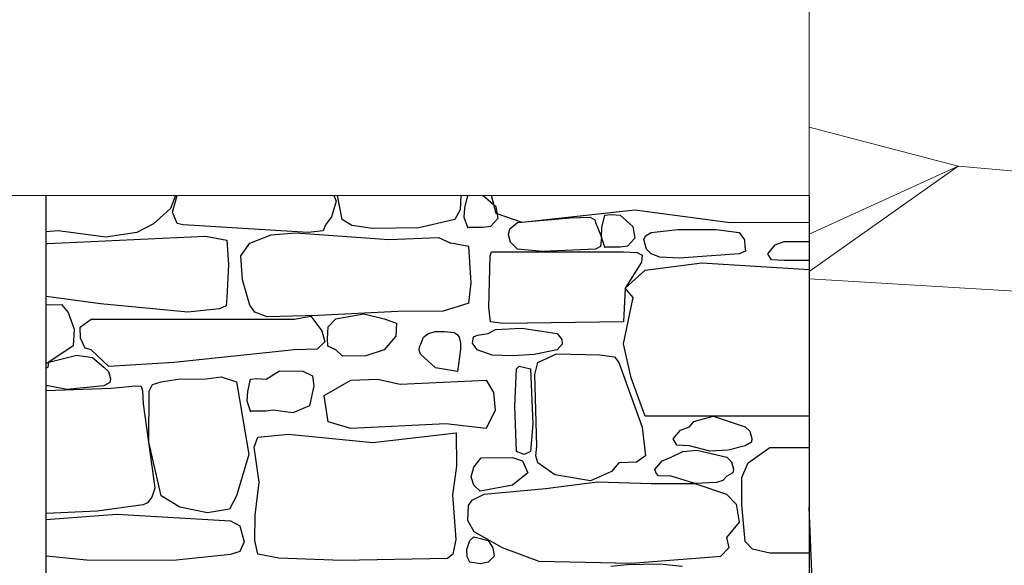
# Model space of a CAD drawing. Extents: x 169645 to 508157, y -5167 to 165945.
# Tile 121 of 130: x 206491 to 208509, y 147364 to 148483. Entities that reach past the tile are written whole.
import ezdxf

# ---------------------------------------------------------------- set-up
doc = ezdxf.new("R2010")
doc.units = 0
doc.header["$MEASUREMENT"] = 0
for name, color, linetype in [('Maillage', 7, 'Continuous'), ('Murs  Pierre', 7, 'Continuous'), ('Murs Périphériques', 7, 'Continuous')]:
    doc.layers.add(name, color=color, linetype=linetype)

msp = doc.modelspace()

# ---------------------------------------------------------------- linework, layer by layer
at = {"layer": 'Maillage', "linetype": 'Continuous', "lineweight": 20}
for p, q in [((208413.7, 148182.4), (208108.3, 148262.5)), ((208108.3, 148042.9), (208413.7, 148182.4)), ((208413.7, 148182.4), (208108.3, 147966.5)), ((208865.9, 148143.6), (208413.7, 148182.4)), ((209109.4, 147892.5), (208108.3, 147951.2))]:
    msp.add_line(p, q, dxfattribs=at)
at = {"layer": 'Maillage', "linetype": 'Continuous'}
msp.add_line((208131.6, 146936.6), (208108.3, 147483.3), dxfattribs=at)
at = {"layer": 'Murs  Pierre', "linetype": 'Continuous'}
for p, q in [((206544.7, 145297.9), (206544.7, 148122.4)), ((206809.8, 148122.4), (206799.4, 148095.4)), ((206809.8, 148122.4), (206799.4, 148095.4)), ((206803.5, 148088.5), (206813.5, 148122.4)), ((206803.5, 148088.5), (206813.5, 148122.4)), ((207134.5, 148122.4), (207139.5, 148110.6)), ((207134.5, 148122.4), (207139.5, 148110.6)), ((207151.8, 148073.1), (207142, 148122.4)), ((207151.8, 148073.1), (207142, 148122.4)), ((207394.4, 148122.4), (207393.1, 148093.1)), ((207394.4, 148122.4), (207393.1, 148093.1)), ((207403.1, 148097.2), (207408.8, 148122.2)), ((207408.8, 148122.2), (207410.1, 148122.4)), ((207408.8, 148122.2), (207410.1, 148122.4)), ((207438.8, 148122.4), (207440.5, 148122.2)), ((207438.8, 148122.4), (207440.5, 148122.2)), ((207440.5, 148122.2), (207466.6, 148099.6)), ((207440.5, 148122.2), (207466.6, 148099.6)), ((207467.3, 148085.6), (207457.5, 148122.4)), ((207467.3, 148085.6), (207457.5, 148122.4)), ((208108.3, 148122.4), (208108.3, 144966.7)), ((207139.5, 148110.6), (207129.7, 148078.4)), ((206799.4, 148095.4), (206765, 148064.5)), ((206813.1, 148064.8), (206803.5, 148088.5)), ((206813.1, 148064.8), (206803.5, 148088.5)), ((207393.1, 148093.1), (207382.2, 148073.1)), ((207401.8, 148077.5), (207403.1, 148097.2)), ((207466.6, 148099.6), (207470.2, 148075.1)), ((207520.7, 148067.2), (207467.3, 148085.6)), ((207751.1, 148092.2), (207520.7, 148067.2)), ((207683.9, 148056.7), (207689.7, 148081.8)), ((207683.9, 148056.7), (207689.7, 148081.8)), ((207689.7, 148081.8), (207702.9, 148083.4)), ((207689.7, 148081.8), (207702.9, 148083.4)), ((207702.9, 148083.4), (207721.4, 148081.8)), ((207702.9, 148083.4), (207721.4, 148081.8)), ((207721.4, 148081.8), (207747.4, 148059.1)), ((207946.5, 148066.5), (207751.1, 148092.2)), ((206765, 148064.5), (206730.7, 148046.6)), ((206825.4, 148062.5), (206813.1, 148064.8)), ((206825.4, 148062.5), (206813.1, 148064.8)), ((207081.8, 148046.3), (206825.4, 148062.5)), ((207117.5, 148062.5), (207112.3, 148049.7)), ((207117.5, 148062.5), (207112.3, 148049.7)), ((207129.7, 148078.4), (207117.5, 148062.5)), ((207171.4, 148060.8), (207151.8, 148073.1)), ((207213.5, 148055), (207171.4, 148060.8)), ((207213.5, 148055), (207171.4, 148060.8)), ((207382.2, 148073.1), (207308.5, 148055.9)), ((207408.8, 148056.9), (207401.8, 148077.5)), ((207408.8, 148056.9), (207401.8, 148077.5)), ((207470.2, 148075.1), (207455.5, 148058.8)), ((207495.2, 148053.9), (207510.6, 148067.2)), ((207510.6, 148067.2), (207618.7, 148076.3)), ((207618.7, 148076.3), (207659.5, 148078)), ((207618.7, 148076.3), (207659.5, 148078)), ((207659.5, 148078), (207669.1, 148072.5)), ((207659.5, 148078), (207669.1, 148072.5)), ((207669.1, 148072.5), (207670.9, 148067.2)), ((207669.1, 148072.5), (207670.9, 148067.2)), ((207670.9, 148067.2), (207682.7, 148037.1)), ((207670.9, 148067.2), (207682.7, 148037.1)), ((208108.3, 148067), (207946.5, 148066.5)), ((206569.4, 148049.7), (206544.7, 148047.9)), ((206569.4, 148049.7), (206544.7, 148047.9)), ((206666.9, 148037.1), (206569.4, 148049.7)), ((206666.9, 148037.1), (206569.4, 148049.7)), ((206730.7, 148046.6), (206666.9, 148037.1)), ((206730.7, 148046.6), (206666.9, 148037.1)), ((206962.4, 148024.9), (207006.2, 148041.7)), ((206962.4, 148024.9), (207006.2, 148041.7)), ((207006.2, 148041.7), (207056.3, 148045.7)), ((207056.3, 148045.7), (207247.2, 148032.1)), ((207056.3, 148045.7), (207247.2, 148032.1)), ((207112.3, 148049.7), (207081.8, 148046.3)), ((207112.3, 148049.7), (207081.8, 148046.3)), ((207308.5, 148055.9), (207213.5, 148055)), ((207440.5, 148056.9), (207408.8, 148056.9)), ((207455.5, 148058.8), (207440.5, 148056.9)), ((207455.5, 148058.8), (207440.5, 148056.9)), ((207492.1, 148041.6), (207495.2, 148053.9)), ((207492.1, 148041.6), (207495.2, 148053.9)), ((207496.3, 148026.7), (207492.1, 148041.6)), ((207496.3, 148026.7), (207492.1, 148041.6)), ((207682.7, 148037.1), (207683.9, 148056.7)), ((207682.7, 148037.1), (207683.9, 148056.7)), ((207747.4, 148059.1), (207751.1, 148034.6)), ((207769.6, 148032.2), (207773.1, 148039.9)), ((207769.6, 148032.2), (207773.1, 148039.9)), ((207773.1, 148039.9), (207784.8, 148046.3)), ((207773.1, 148039.9), (207784.8, 148046.3)), ((207784.8, 148046.3), (207839.4, 148052.4)), ((207784.8, 148046.3), (207839.4, 148052.4)), ((207839.4, 148052.4), (207880.3, 148052.8)), ((207839.4, 148052.4), (207880.3, 148052.8)), ((207880.3, 148052.8), (207917.8, 148052.5)), ((207880.3, 148052.8), (207917.8, 148052.5)), ((207917.8, 148052.5), (207965, 148046.3)), ((207965, 148046.3), (207976.1, 148031.8)), ((207965, 148046.3), (207976.1, 148031.8)), ((206544.7, 148024.1), (206548.5, 148023.9)), ((206544.7, 148024.1), (206548.5, 148023.9)), ((206548.5, 148023.9), (206871.1, 148039)), ((206871.1, 148039), (206914.8, 148030.8)), ((206871.1, 148039), (206914.8, 148030.8)), ((206914.8, 148030.8), (206918.7, 147981)), ((206914.8, 148030.8), (206918.7, 147981)), ((206943.5, 147998.6), (206962.4, 148024.9)), ((206943.5, 147998.6), (206962.4, 148024.9)), ((207247.2, 148032.1), (207349.1, 148036.1)), ((207247.2, 148032.1), (207349.1, 148036.1)), ((207349.1, 148036.1), (207374.3, 148024.9)), ((207349.1, 148036.1), (207374.3, 148024.9)), ((207410.9, 148017.9), (207374.3, 148024.9)), ((207410.9, 148017.9), (207374.3, 148024.9)), ((207510.6, 148012.3), (207496.3, 148026.7)), ((207682.7, 148037.1), (207681.1, 148018.1)), ((207682.7, 148037.1), (207681.1, 148018.1)), ((207689.7, 148016.4), (207682.7, 148037.1)), ((207689.7, 148016.4), (207682.7, 148037.1)), ((207751.1, 148034.6), (207736.4, 148018.4)), ((207751.1, 148034.6), (207736.4, 148018.4)), ((207774.9, 148012.3), (207769.6, 148032.2)), ((207774.9, 148012.3), (207769.6, 148032.2)), ((207976.1, 148031.8), (207976.6, 148017.9)), ((208024.2, 148003.1), (208038.9, 148021.2)), ((208024.2, 148003.1), (208038.9, 148021.2)), ((208038.9, 148021.2), (208057.4, 148028.2)), ((208038.9, 148021.2), (208057.4, 148028.2)), ((208057.4, 148028.2), (208108.3, 148028.2)), ((208057.4, 148028.2), (208108.3, 148028.2)), ((207416, 147943.5), (207410.9, 148017.9)), ((207416, 147943.5), (207410.9, 148017.9)), ((207454.6, 147998.7), (207457.4, 148007.1)), ((207454.6, 147998.7), (207457.4, 148007.1)), ((207457.4, 148007.1), (207728, 148007.1)), ((207562.3, 148007.6), (207510.6, 148012.3)), ((207562.3, 148007.6), (207510.6, 148012.3)), ((207670.9, 148012.3), (207562.3, 148007.6)), ((207670.9, 148012.3), (207562.3, 148007.6)), ((207681.1, 148018.1), (207670.9, 148012.3)), ((207681.1, 148018.1), (207670.9, 148012.3)), ((207721.4, 148016.4), (207689.7, 148016.4)), ((207721.4, 148016.4), (207689.7, 148016.4)), ((207736.4, 148018.4), (207721.4, 148016.4)), ((207728, 148007.1), (207755.8, 148005.7)), ((207728, 148007.1), (207755.8, 148005.7)), ((207755.8, 148005.7), (207766.1, 148000.2)), ((207755.8, 148005.7), (207766.1, 148000.2)), ((207766.1, 148000.2), (207765.3, 147985.6)), ((207766.1, 148000.2), (207765.3, 147985.6)), ((207784.8, 148003.1), (207774.9, 148012.3)), ((207784.8, 148003.1), (207774.9, 148012.3)), ((207802.7, 147995.6), (207784.8, 148003.1)), ((207802.7, 147995.6), (207784.8, 148003.1)), ((207965, 148003.1), (207842.1, 147994.1)), ((207978.3, 148008), (207965, 148003.1)), ((207978.3, 148008), (207965, 148003.1)), ((207976.6, 148017.9), (207978.3, 148008)), ((207976.6, 148017.9), (207978.3, 148008)), ((208031.7, 147990.2), (208024.2, 148003.1)), ((208031.7, 147990.2), (208024.2, 148003.1)), ((206918.7, 147981), (206914.8, 147912.7)), ((206918.7, 147981), (206914.8, 147912.7)), ((206946.9, 147949.8), (206943.5, 147998.6)), ((206946.9, 147949.8), (206943.5, 147998.6)), ((207452, 147892.9), (207454.6, 147998.7)), ((207452, 147892.9), (207454.6, 147998.7)), ((207765.3, 147985.6), (207731.8, 147932.4)), ((207765.3, 147985.6), (207731.8, 147932.4)), ((207772.2, 147969.5), (207888.4, 147984.6)), ((207772.2, 147969.5), (207888.4, 147984.6)), ((207842.1, 147994.1), (207802.7, 147995.6)), ((207842.1, 147994.1), (207802.7, 147995.6)), ((207888.4, 147984.6), (208108.3, 147970.4)), ((207888.4, 147984.6), (208108.3, 147970.4)), ((208057.4, 147989.3), (208031.7, 147990.2)), ((208057.4, 147989.3), (208031.7, 147990.2)), ((208108.3, 147989.3), (208057.4, 147989.3)), ((208108.3, 147989.3), (208057.4, 147989.3)), ((207731.8, 147932.4), (207772.2, 147969.5)), ((207731.8, 147932.4), (207772.2, 147969.5)), ((206962.4, 147897.5), (206946.9, 147949.8)), ((206962.4, 147897.5), (206946.9, 147949.8)), ((207410.9, 147901.9), (207416, 147943.5)), ((207410.9, 147901.9), (207416, 147943.5)), ((207731.8, 147932.4), (207728, 147863.2)), ((207747.8, 147912.9), (207731.8, 147932.4)), ((207747.8, 147912.9), (207731.8, 147932.4)), ((206656.2, 147900.3), (206544.7, 147915.4)), ((206656.2, 147900.3), (206544.7, 147915.4)), ((206544.7, 147898.7), (206550.5, 147898.2)), ((206544.7, 147898.7), (206550.5, 147898.2)), ((206550.5, 147898.2), (206576.1, 147899.1)), ((206550.5, 147898.2), (206576.1, 147899.1)), ((206576.1, 147899.1), (206589.6, 147882.2)), ((206576.1, 147899.1), (206589.6, 147882.2)), ((206834.9, 147883.5), (206656.2, 147900.3)), ((206834.9, 147883.5), (206656.2, 147900.3)), ((206914.8, 147912.7), (206913.5, 147896.4)), ((206914.8, 147912.7), (206913.5, 147896.4)), ((207410.9, 147901.9), (207358.7, 147885.4)), ((207410.9, 147901.9), (207358.7, 147885.4)), ((207728.2, 147818.4), (207747.8, 147912.9)), ((206589.6, 147882.2), (206601.9, 147848.5)), ((206589.6, 147882.2), (206601.9, 147848.5)), ((206900, 147889.9), (206834.9, 147883.5)), ((206900, 147889.9), (206834.9, 147883.5)), ((206913.5, 147896.4), (206900, 147889.9)), ((206913.5, 147896.4), (206900, 147889.9)), ((206972.7, 147882.9), (206962.4, 147897.5)), ((206972.7, 147882.9), (206962.4, 147897.5)), ((206998.1, 147873.3), (206972.7, 147882.9)), ((206998.1, 147873.3), (206972.7, 147882.9)), ((207265.3, 147884.5), (207102.3, 147876.4)), ((207265.3, 147884.5), (207102.3, 147876.4)), ((207138.6, 147869.8), (207195.7, 147879.6)), ((207138.6, 147869.8), (207195.7, 147879.6)), ((207195.7, 147879.6), (207237.6, 147869.8)), ((207195.7, 147879.6), (207237.6, 147869.8)), ((207358.7, 147885.4), (207265.3, 147884.5)), ((207358.7, 147885.4), (207265.3, 147884.5)), ((207455.2, 147863.2), (207452, 147892.9)), ((207455.2, 147863.2), (207452, 147892.9)), ((206614.7, 147852.5), (206636.9, 147868.5)), ((206614.7, 147852.5), (206636.9, 147868.5)), ((206636.9, 147868.5), (207053.5, 147868.5)), ((206636.9, 147868.5), (207053.5, 147868.5)), ((207102.3, 147876.4), (206998.1, 147873.3)), ((207102.3, 147876.4), (206998.1, 147873.3)), ((207053.5, 147868.5), (207087.6, 147875.3)), ((207053.5, 147868.5), (207087.6, 147875.3)), ((207087.6, 147875.3), (207109.6, 147844.8)), ((207087.6, 147875.3), (207109.6, 147844.8)), ((207123, 147852.8), (207138.6, 147869.8)), ((207123, 147852.8), (207138.6, 147869.8)), ((207237.6, 147869.8), (207262.6, 147860.6)), ((207237.6, 147869.8), (207262.6, 147860.6)), ((207262.6, 147860.6), (207261.5, 147833.8)), ((207262.6, 147860.6), (207261.5, 147833.8)), ((207481.4, 147860), (207455.2, 147863.2)), ((207481.4, 147860), (207455.2, 147863.2)), ((207728, 147863.2), (207481.4, 147860)), ((207728, 147863.2), (207481.4, 147860)), ((206601.9, 147848.5), (206600, 147813.9)), ((206601.9, 147848.5), (206600, 147813.9)), ((206615.4, 147830.1), (206614.7, 147852.5)), ((206615.4, 147830.1), (206614.7, 147852.5)), ((207109.6, 147844.8), (207116.3, 147822.2)), ((207109.6, 147844.8), (207116.3, 147822.2)), ((207121.2, 147828.7), (207123, 147852.8)), ((207121.2, 147828.7), (207123, 147852.8)), ((207318, 147831.8), (207327, 147838.4)), ((207318, 147831.8), (207327, 147838.4)), ((207327, 147838.4), (207342.1, 147843.5)), ((207327, 147838.4), (207342.1, 147843.5)), ((207342.1, 147843.5), (207361.4, 147843.8)), ((207342.1, 147843.5), (207361.4, 147843.8)), ((207361.4, 147843.8), (207381.1, 147841.2)), ((207361.4, 147843.8), (207381.1, 147841.2)), ((207381.1, 147841.2), (207387, 147837.6)), ((207381.1, 147841.2), (207387, 147837.6)), ((207428.7, 147835.8), (207450.9, 147839.4)), ((207428.7, 147835.8), (207450.9, 147839.4)), ((207450.9, 147839.4), (207466, 147847.7)), ((207450.9, 147839.4), (207466, 147847.7)), ((207466, 147847.7), (207519.5, 147850.6)), ((207466, 147847.7), (207519.5, 147850.6)), ((207519.5, 147850.6), (207592, 147839.4)), ((207519.5, 147850.6), (207592, 147839.4)), ((207592, 147839.4), (207601.5, 147827.3)), ((207592, 147839.4), (207601.5, 147827.3)), ((206624.6, 147809.6), (206615.4, 147830.1)), ((206624.6, 147809.6), (206615.4, 147830.1)), ((207116.3, 147822.2), (207100.5, 147807.3)), ((207116.3, 147822.2), (207100.5, 147807.3)), ((207122.3, 147813.6), (207121.2, 147828.7)), ((207122.3, 147813.6), (207121.2, 147828.7)), ((207261.5, 147833.8), (207237.6, 147805.8)), ((207261.5, 147833.8), (207237.6, 147805.8)), ((207311.7, 147816.4), (207318, 147831.8)), ((207311.7, 147816.4), (207318, 147831.8)), ((207387, 147837.6), (207391, 147831.8)), ((207387, 147837.6), (207391, 147831.8)), ((207391, 147831.8), (207393.7, 147820.1)), ((207391, 147831.8), (207393.7, 147820.1)), ((207393.7, 147820.1), (207394, 147806.4)), ((207393.7, 147820.1), (207394, 147806.4)), ((207418.3, 147819.8), (207420.9, 147832.5)), ((207418.3, 147819.8), (207420.9, 147832.5)), ((207428.3, 147805.8), (207418.3, 147819.8)), ((207428.3, 147805.8), (207418.3, 147819.8)), ((207420.9, 147832.5), (207428.7, 147835.8)), ((207420.9, 147832.5), (207428.7, 147835.8)), ((207601.5, 147827.3), (207602.6, 147817.5)), ((207601.5, 147827.3), (207602.6, 147817.5)), ((207743.7, 147748.7), (207728.2, 147818.4)), ((206600, 147813.9), (206550.5, 147780.4)), ((206600, 147813.9), (206550.5, 147780.4)), ((206636.9, 147805.8), (206624.6, 147809.6)), ((206636.9, 147805.8), (206624.6, 147809.6)), ((206673.3, 147771.9), (206636.9, 147805.8)), ((206673.3, 147771.9), (206636.9, 147805.8)), ((207053.5, 147805.8), (206806.4, 147779.9)), ((207053.5, 147805.8), (206806.4, 147779.9)), ((207100.5, 147807.3), (207053.5, 147805.8)), ((207100.5, 147807.3), (207053.5, 147805.8)), ((207138.6, 147805.8), (207122.3, 147813.6)), ((207138.6, 147805.8), (207122.3, 147813.6)), ((207152.2, 147792.8), (207138.6, 147805.8)), ((207152.2, 147792.8), (207138.6, 147805.8)), ((207237.6, 147805.8), (207199.7, 147793.9)), ((207237.6, 147805.8), (207199.7, 147793.9)), ((207309.4, 147805.3), (207310.1, 147812)), ((207309.4, 147805.3), (207310.1, 147812)), ((207312.1, 147797), (207309.4, 147805.3)), ((207312.1, 147797), (207309.4, 147805.3)), ((207310.1, 147812), (207311.7, 147816.4)), ((207310.1, 147812), (207311.7, 147816.4)), ((207394, 147806.4), (207387.6, 147761.8)), ((207394, 147806.4), (207387.6, 147761.8)), ((207458.6, 147795.2), (207428.3, 147805.8)), ((207458.6, 147795.2), (207428.3, 147805.8)), ((207592, 147805.8), (207545, 147796.5)), ((207592, 147805.8), (207545, 147796.5)), ((207552.4, 147780), (207590.8, 147798)), ((207552.4, 147780), (207590.8, 147798)), ((207590.8, 147798), (207679.3, 147795.5)), ((207590.8, 147798), (207679.3, 147795.5)), ((207602.6, 147817.5), (207592, 147805.8)), ((207602.6, 147817.5), (207592, 147805.8)), ((206550.5, 147780.4), (206544.7, 147777.6)), ((206550.5, 147780.4), (206544.7, 147777.6)), ((206548.7, 147770.7), (206550.5, 147780.4)), ((206548.7, 147770.7), (206550.5, 147780.4)), ((206550.5, 147780.4), (206608, 147795.2)), ((206550.5, 147780.4), (206608, 147795.2)), ((206608, 147795.2), (206640, 147789.9)), ((206608, 147795.2), (206640, 147789.9)), ((206640, 147789.9), (206662.9, 147770.7)), ((206640, 147789.9), (206662.9, 147770.7)), ((206806.4, 147779.9), (206673.3, 147771.9)), ((206806.4, 147779.9), (206673.3, 147771.9)), ((207199.7, 147793.9), (207152.2, 147792.8)), ((207199.7, 147793.9), (207152.2, 147792.8)), ((207342.7, 147769.2), (207312.1, 147797)), ((207342.7, 147769.2), (207312.1, 147797)), ((207502.1, 147793.4), (207458.6, 147795.2)), ((207502.1, 147793.4), (207458.6, 147795.2)), ((207545, 147796.5), (207502.1, 147793.4)), ((207545, 147796.5), (207502.1, 147793.4)), ((207546.4, 147755.2), (207552.4, 147780)), ((207546.4, 147755.2), (207552.4, 147780)), ((207679.3, 147795.5), (207709.9, 147791.8)), ((207679.3, 147795.5), (207709.9, 147791.8)), ((207709.9, 147791.8), (207718.8, 147780)), ((207709.9, 147791.8), (207718.8, 147780)), ((207718.8, 147780), (207766.3, 147647.2)), ((206544.7, 147769.2), (206548.7, 147770.7)), ((206544.7, 147769.2), (206548.7, 147770.7)), ((206662.9, 147770.7), (206672.5, 147761.5)), ((206662.9, 147770.7), (206672.5, 147761.5)), ((206672.5, 147761.5), (206676.5, 147746.2)), ((206672.5, 147761.5), (206676.5, 147746.2)), ((206995.4, 147745.7), (207022.8, 147762.6)), ((206995.4, 147745.7), (207022.8, 147762.6)), ((207022.8, 147762.6), (207071, 147761.9)), ((207022.8, 147762.6), (207071, 147761.9)), ((207071, 147761.9), (207091, 147752.6)), ((207071, 147761.9), (207091, 147752.6)), ((207387.9, 147761.7), (207342.7, 147769.2)), ((207387.9, 147761.7), (207342.7, 147769.2)), ((207505.7, 147690.7), (207508.5, 147767.2)), ((207505.7, 147690.7), (207508.5, 147767.2)), ((207508.5, 147767.2), (207514.1, 147772.4)), ((207508.5, 147767.2), (207514.1, 147772.4)), ((207514.1, 147772.4), (207537.7, 147767.2)), ((207514.1, 147772.4), (207537.7, 147767.2)), ((207537.7, 147767.2), (207542.4, 147654)), ((207537.7, 147767.2), (207542.4, 147654)), ((206675.5, 147738.8), (206662.9, 147731.8)), ((206675.5, 147738.8), (206662.9, 147731.8)), ((206676.5, 147746.2), (206675.5, 147738.8)), ((206676.5, 147746.2), (206675.5, 147738.8)), ((206762.9, 147735), (206780.8, 147740.4)), ((206762.9, 147735), (206780.8, 147740.4)), ((206780.8, 147740.4), (206814.4, 147746)), ((206780.8, 147740.4), (206814.4, 147746)), ((206814.4, 147746), (206873, 147746.7)), ((206814.4, 147746), (206873, 147746.7)), ((206873, 147746.7), (206903.4, 147750.4)), ((206873, 147746.7), (206903.4, 147750.4)), ((206903.4, 147750.4), (206934.6, 147740.4)), ((206903.4, 147750.4), (206934.6, 147740.4)), ((206934.6, 147740.4), (206960.3, 147591.5)), ((206934.6, 147740.4), (206960.3, 147591.5)), ((206957.9, 147720.6), (206963.7, 147745.7)), ((206957.9, 147720.6), (206963.7, 147745.7)), ((206963.7, 147745.7), (206976.9, 147747.3)), ((206963.7, 147745.7), (206976.9, 147747.3)), ((206976.9, 147747.3), (206995.4, 147745.7)), ((206976.9, 147747.3), (206995.4, 147745.7)), ((207091, 147752.6), (207093.6, 147731.8)), ((207091, 147752.6), (207093.6, 147731.8)), ((207114.9, 147712.4), (207169.4, 147744)), ((207114.9, 147712.4), (207169.4, 147744)), ((207169.4, 147744), (207223.6, 147746.1)), ((207169.4, 147744), (207223.6, 147746.1)), ((207223.6, 147746.1), (207270.3, 147735.3)), ((207223.6, 147746.1), (207270.3, 147735.3)), ((207270.3, 147735.3), (207446.8, 147744)), ((207270.3, 147735.3), (207446.8, 147744)), ((207446.8, 147744), (207461.5, 147718.4)), ((207446.8, 147744), (207461.5, 147718.4)), ((207550.2, 147608.2), (207546.4, 147755.2)), ((207550.2, 147608.2), (207546.4, 147755.2)), ((207772.2, 147669.8), (207743.7, 147748.7)), ((207772.2, 147669.8), (207743.7, 147748.7)), ((206548.7, 147731.8), (206544.7, 147731.9)), ((206548.7, 147731.8), (206544.7, 147731.9)), ((206544.7, 147722.6), (206678.2, 147727.5)), ((206544.7, 147722.6), (206678.2, 147727.5)), ((206586.9, 147724.3), (206548.7, 147731.8)), ((206586.9, 147724.3), (206548.7, 147731.8)), ((206662.9, 147731.8), (206586.9, 147724.3)), ((206662.9, 147731.8), (206586.9, 147724.3)), ((206678.2, 147727.5), (206728.6, 147731.9)), ((206678.2, 147727.5), (206728.6, 147731.9)), ((206728.6, 147731.9), (206739.3, 147731.6)), ((206728.6, 147731.9), (206739.3, 147731.6)), ((206739.3, 147731.6), (206742.4, 147721.9)), ((206739.3, 147731.6), (206742.4, 147721.9)), ((206742.4, 147721.9), (206743.9, 147694.9)), ((206742.4, 147721.9), (206743.9, 147694.9)), ((206755.3, 147616.8), (206756.1, 147721.2)), ((206755.3, 147616.8), (206756.1, 147721.2)), ((206756.1, 147721.2), (206762.9, 147735)), ((206756.1, 147721.2), (206762.9, 147735)), ((206956.7, 147701), (206957.9, 147720.6)), ((206956.7, 147701), (206957.9, 147720.6)), ((207093.6, 147731.8), (207084.3, 147690.9)), ((207093.6, 147731.8), (207084.3, 147690.9)), ((207461.5, 147718.4), (207464.8, 147682.4)), ((207461.5, 147718.4), (207464.8, 147682.4)), ((206963.7, 147680.3), (206956.7, 147701)), ((206963.7, 147680.3), (206956.7, 147701)), ((207123, 147658.5), (207114.9, 147712.4)), ((207123, 147658.5), (207114.9, 147712.4)), ((206743.9, 147694.9), (206764.2, 147547.6)), ((206743.9, 147694.9), (206764.2, 147547.6)), ((206995.4, 147680.3), (206963.7, 147680.3)), ((206995.4, 147680.3), (206963.7, 147680.3)), ((207010.4, 147682.3), (206995.4, 147680.3)), ((207010.4, 147682.3), (206995.4, 147680.3)), ((207050.4, 147677), (207010.4, 147682.3)), ((207050.4, 147677), (207010.4, 147682.3)), ((207084.3, 147690.9), (207050.4, 147677)), ((207084.3, 147690.9), (207050.4, 147677)), ((207464.8, 147682.4), (207446.8, 147644.6)), ((207464.8, 147682.4), (207446.8, 147644.6)), ((207508.5, 147597.3), (207505.7, 147690.7)), ((207508.5, 147597.3), (207505.7, 147690.7)), ((207169.4, 147644.6), (207123, 147658.5)), ((207169.4, 147644.6), (207123, 147658.5)), ((208108.3, 147669.8), (207772.2, 147669.8)), ((207863.3, 147648.3), (207872.3, 147659.3)), ((207863.3, 147648.3), (207872.3, 147659.3)), ((207872.3, 147659.3), (207912, 147669.7)), ((207872.3, 147659.3), (207912, 147669.7)), ((207912, 147669.7), (207977.5, 147648.3)), ((207363.8, 147653.9), (207169.4, 147644.6)), ((207363.8, 147653.9), (207169.4, 147644.6)), ((207446.8, 147644.6), (207363.8, 147653.9)), ((207446.8, 147644.6), (207363.8, 147653.9)), ((207542.4, 147654), (207537.7, 147597.3)), ((207542.4, 147654), (207537.7, 147597.3)), ((207766.3, 147647.2), (207772.9, 147588.9)), ((207766.3, 147647.2), (207772.9, 147588.9)), ((207830.2, 147623.2), (207844.9, 147641.3)), ((207830.2, 147623.2), (207844.9, 147641.3)), ((207844.9, 147641.3), (207863.3, 147648.3)), ((207977.5, 147648.3), (207987, 147639.1)), ((207977.5, 147648.3), (207987, 147639.1)), ((207987, 147639.1), (207991.1, 147623.8)), ((207987, 147639.1), (207991.1, 147623.8)), ((206780.8, 147506.7), (206755.3, 147616.8)), ((206780.8, 147506.7), (206755.3, 147616.8)), ((206971, 147606.4), (206978.6, 147626.9)), ((206971, 147606.4), (206978.6, 147626.9)), ((206978.6, 147626.9), (207041.5, 147632.9)), ((207041.5, 147632.9), (207214.5, 147616)), ((207214.5, 147616), (207385.1, 147635.6)), ((207214.5, 147616), (207385.1, 147635.6)), ((207385.1, 147635.6), (207386, 147567.2)), ((207837.6, 147610.3), (207830.2, 147623.2)), ((207837.6, 147610.3), (207830.2, 147623.2)), ((207990.1, 147616.3), (207977.5, 147609.3)), ((207990.1, 147616.3), (207977.5, 147609.3)), ((207991.1, 147623.8), (207990.1, 147616.3)), ((207991.1, 147623.8), (207990.1, 147616.3)), ((206981.6, 147534.9), (206971, 147606.4)), ((207524.4, 147591.2), (207508.5, 147597.3)), ((207524.4, 147591.2), (207508.5, 147597.3)), ((207537.7, 147597.3), (207524.4, 147591.2)), ((207537.7, 147597.3), (207524.4, 147591.2)), ((207548.2, 147588.4), (207550.2, 147608.2)), ((207548.2, 147588.4), (207550.2, 147608.2)), ((207825.7, 147585.6), (207849.4, 147597.2)), ((207825.7, 147585.6), (207849.4, 147597.2)), ((207863.3, 147609.3), (207837.6, 147610.3)), ((207863.3, 147609.3), (207837.6, 147610.3)), ((207849.4, 147597.2), (207878.6, 147600.4)), ((207849.4, 147597.2), (207878.6, 147600.4)), ((207904.7, 147598.4), (207863.3, 147609.3)), ((207904.7, 147598.4), (207863.3, 147609.3)), ((207878.6, 147600.4), (207939.9, 147585.6)), ((207878.6, 147600.4), (207939.9, 147585.6)), ((207942.8, 147599.9), (207904.7, 147598.4)), ((207942.8, 147599.9), (207904.7, 147598.4)), ((207977.5, 147609.3), (207942.8, 147599.9)), ((207983.6, 147574.4), (208027.7, 147605.8)), ((208027.7, 147605.8), (208108.3, 147605.8)), ((206960.3, 147591.5), (206934.6, 147506.7)), ((206960.3, 147591.5), (206934.6, 147506.7)), ((207421.1, 147565.5), (207436.4, 147584.5)), ((207421.1, 147565.5), (207436.4, 147584.5)), ((207436.4, 147584.5), (207500.3, 147585.5)), ((207436.4, 147584.5), (207500.3, 147585.5)), ((207500.3, 147585.5), (207520.8, 147578.4)), ((207500.3, 147585.5), (207520.8, 147578.4)), ((207520.8, 147578.4), (207531.7, 147553.9)), ((207520.8, 147578.4), (207531.7, 147553.9)), ((207552.4, 147574.1), (207548.2, 147588.4)), ((207552.4, 147574.1), (207548.2, 147588.4)), ((207772.9, 147588.9), (207754.4, 147575.4)), ((207772.9, 147588.9), (207754.4, 147575.4)), ((207792.5, 147560.5), (207807.2, 147578.6)), ((207792.5, 147560.5), (207807.2, 147578.6)), ((207807.2, 147578.6), (207825.7, 147585.6)), ((207807.2, 147578.6), (207825.7, 147585.6)), ((207939.9, 147585.6), (207949.4, 147576.4)), ((207939.9, 147585.6), (207949.4, 147576.4)), ((207949.4, 147576.4), (207953.4, 147561.1)), ((207949.4, 147576.4), (207953.4, 147561.1)), ((207386, 147567.2), (207377.3, 147508.8)), ((207386, 147567.2), (207377.3, 147508.8)), ((207415.7, 147545.4), (207421.1, 147565.5)), ((207415.7, 147545.4), (207421.1, 147565.5)), ((207587.2, 147549.8), (207552.4, 147574.1)), ((207703.5, 147556.4), (207660.5, 147537.6)), ((207703.5, 147556.4), (207660.5, 147537.6)), ((207718.8, 147574.1), (207703.5, 147556.4)), ((207718.8, 147574.1), (207703.5, 147556.4)), ((207754.4, 147575.4), (207718.8, 147574.1)), ((207754.4, 147575.4), (207718.8, 147574.1)), ((207794.8, 147552.8), (207792.5, 147560.5)), ((207794.8, 147552.8), (207792.5, 147560.5)), ((207953.4, 147561.1), (207952.4, 147553.6)), ((207953.4, 147561.1), (207952.4, 147553.6)), ((207970.5, 147543.9), (207983.6, 147574.4)), ((206764.2, 147547.6), (206767.7, 147522.4)), ((206764.2, 147547.6), (206767.7, 147522.4)), ((207421.1, 147528.5), (207415.7, 147545.4)), ((207421.1, 147528.5), (207415.7, 147545.4)), ((207531.7, 147553.9), (207500.3, 147528.5)), ((207531.7, 147553.9), (207500.3, 147528.5)), ((207660.5, 147537.6), (207587.2, 147549.8)), ((207660.5, 147537.6), (207587.2, 147549.8)), ((207800, 147547.6), (207794.8, 147552.8)), ((207800, 147547.6), (207794.8, 147552.8)), ((207825.7, 147546.6), (207800, 147547.6)), ((207825.7, 147546.6), (207800, 147547.6)), ((207874.6, 147531.7), (207825.7, 147546.6)), ((207874.6, 147531.7), (207825.7, 147546.6)), ((207931.7, 147537.9), (207918.7, 147533.9)), ((207931.7, 147537.9), (207918.7, 147533.9)), ((207939.9, 147546.6), (207931.7, 147537.9)), ((207939.9, 147546.6), (207931.7, 147537.9)), ((207952.4, 147553.6), (207939.9, 147546.6)), ((207952.4, 147553.6), (207939.9, 147546.6)), ((207970.3, 147488.2), (207970.5, 147543.9)), ((207970.3, 147488.2), (207970.5, 147543.9)), ((206767.7, 147522.4), (206761.2, 147503.5)), ((206767.7, 147522.4), (206761.2, 147503.5)), ((206972.9, 147466.7), (206981.6, 147534.9)), ((206972.9, 147466.7), (206981.6, 147534.9)), ((207434.1, 147516.1), (207421.1, 147528.5)), ((207434.1, 147516.1), (207421.1, 147528.5)), ((207500.3, 147528.5), (207434.1, 147516.1)), ((207500.3, 147528.5), (207434.1, 147516.1)), ((207442.2, 147510), (207568.3, 147521.9)), ((207442.2, 147510), (207568.3, 147521.9)), ((207568.3, 147521.9), (207675.1, 147535.1)), ((207675.1, 147535.1), (207784.8, 147531.8)), ((207675.1, 147535.1), (207784.8, 147531.8)), ((207784.8, 147531.8), (207874.6, 147531.7)), ((207784.8, 147531.8), (207874.6, 147531.7)), ((207918.7, 147533.9), (207874.6, 147531.7)), ((207918.7, 147533.9), (207874.6, 147531.7)), ((207874.6, 147531.7), (207939.2, 147510)), ((207874.6, 147531.7), (207939.2, 147510)), ((206761.2, 147503.5), (206752.3, 147492.4)), ((206761.2, 147503.5), (206752.3, 147492.4)), ((206819.1, 147483.1), (206780.8, 147506.7)), ((206819.1, 147483.1), (206780.8, 147506.7)), ((206934.6, 147506.7), (206920.8, 147479.2)), ((206934.6, 147506.7), (206920.8, 147479.2)), ((207377.3, 147508.8), (207384.5, 147417)), ((207410.6, 147486.8), (207417.7, 147498)), ((207410.6, 147486.8), (207417.7, 147498)), ((207417.7, 147498), (207442.2, 147510)), ((207939.2, 147510), (207958.8, 147489.8)), ((207939.2, 147510), (207958.8, 147489.8)), ((206649.2, 147475), (206544.7, 147470)), ((206743.9, 147488.3), (206649.2, 147475)), ((206752.3, 147492.4), (206743.9, 147488.3)), ((206752.3, 147492.4), (206743.9, 147488.3)), ((206875.7, 147471.8), (206819.1, 147483.1)), ((206875.7, 147471.8), (206819.1, 147483.1)), ((206920.8, 147479.2), (206875.7, 147471.8)), ((206920.8, 147479.2), (206875.7, 147471.8)), ((207409.2, 147455.9), (207410.6, 147486.8)), ((207409.2, 147455.9), (207410.6, 147486.8)), ((207958.8, 147489.8), (207965, 147452.9)), ((207958.8, 147489.8), (207965, 147452.9)), ((207977.7, 147412.8), (207970.3, 147488.2)), ((207977.7, 147412.8), (207970.3, 147488.2)), ((206544.7, 147457.8), (206689.6, 147468.9)), ((206689.6, 147468.9), (206922.8, 147455.3)), ((206922.8, 147455.3), (206941.9, 147445.1)), ((206922.8, 147455.3), (206941.9, 147445.1)), ((206972.4, 147415.1), (206972.9, 147466.7)), ((207421.9, 147432.8), (207409.2, 147455.9)), ((207421.9, 147432.8), (207409.2, 147455.9)), ((206941.9, 147445.1), (206950.5, 147412.5)), ((206941.9, 147445.1), (206950.5, 147412.5)), ((207965, 147452.9), (207939.2, 147420.9)), ((207965, 147452.9), (207939.2, 147420.9)), ((206978.6, 147386.9), (206972.4, 147415.1)), ((206978.6, 147386.9), (206972.4, 147415.1)), ((207384.5, 147417), (207378.6, 147386.9)), ((207384.5, 147417), (207378.6, 147386.9)), ((207406.7, 147396.4), (207413.4, 147415)), ((207406.7, 147396.4), (207413.4, 147415)), ((207413.4, 147415), (207421.6, 147422.3)), ((207413.4, 147415), (207421.6, 147422.3)), ((207421.6, 147422.3), (207450.5, 147415)), ((207421.6, 147422.3), (207450.5, 147415)), ((207442.2, 147420.9), (207421.9, 147432.8)), ((207442.2, 147420.9), (207421.9, 147432.8)), ((207480.3, 147399.8), (207442.2, 147420.9)), ((207480.3, 147399.8), (207442.2, 147420.9)), ((207450.5, 147415), (207460.1, 147400.2)), ((207450.5, 147415), (207460.1, 147400.2)), ((207939.2, 147420.9), (207944.3, 147399.8)), ((207939.2, 147420.9), (207944.3, 147399.8)), ((206950.5, 147412.5), (206941.7, 147392.4)), ((206950.5, 147412.5), (206941.7, 147392.4)), ((207407.7, 147381.4), (207406.7, 147396.4)), ((207407.7, 147381.4), (207406.7, 147396.4)), ((207460.1, 147400.2), (207462.9, 147382.6)), ((207460.1, 147400.2), (207462.9, 147382.6)), ((207555.4, 147372.2), (207480.3, 147399.8)), ((207555.4, 147372.2), (207480.3, 147399.8)), ((207944.3, 147399.8), (207926.8, 147382)), ((207944.3, 147399.8), (207926.8, 147382)), ((207992.2, 147396.9), (207977.7, 147412.8)), ((207992.2, 147396.9), (207977.7, 147412.8)), ((208027.7, 147389.3), (207992.2, 147396.9)), ((208027.7, 147389.3), (207992.2, 147396.9)), ((206627.3, 147374.5), (206544.7, 147383.1)), ((206627.3, 147374.5), (206544.7, 147383.1)), ((206804.9, 147374.2), (206627.3, 147374.5)), ((206922.8, 147386.6), (206804.9, 147374.2)), ((206941.7, 147392.4), (206922.8, 147386.6)), ((206941.7, 147392.4), (206922.8, 147386.6)), ((207021.7, 147378.8), (206978.6, 147386.9)), ((207021.7, 147378.8), (206978.6, 147386.9)), ((207150.7, 147374), (207021.7, 147378.8)), ((207367.1, 147378.3), (207150.7, 147374)), ((207378.6, 147386.9), (207367.1, 147378.3)), ((207378.6, 147386.9), (207367.1, 147378.3)), ((207413.4, 147370.7), (207407.7, 147381.4)), ((207413.4, 147370.7), (207407.7, 147381.4)), ((207462.9, 147382.6), (207450.5, 147370.7)), ((207462.9, 147382.6), (207450.5, 147370.7)), ((207894, 147379.2), (207744.1, 147367.5)), ((207894, 147379.2), (207744.1, 147367.5)), ((207926.8, 147382), (207894, 147379.2)), ((207926.8, 147382), (207894, 147379.2)), ((208108.3, 147389.3), (208027.7, 147389.3)), ((208108.3, 147389.3), (208027.7, 147389.3)), ((207435.3, 147366.9), (207413.4, 147370.7)), ((207435.3, 147366.9), (207413.4, 147370.7)), ((207450.5, 147370.7), (207435.3, 147366.9)), ((207450.5, 147370.7), (207435.3, 147366.9)), ((207744.1, 147367.5), (207555.4, 147372.2)), ((207744.1, 147367.5), (207555.4, 147372.2)), ((207702, 147362.1), (207735.6, 147365.8)), ((207702, 147362.1), (207735.6, 147365.8)), ((207735.6, 147365.8), (207802.6, 147366.9)), ((207735.6, 147365.8), (207802.6, 147366.9)), ((207802.6, 147366.9), (207848.7, 147362.1)), ((207802.6, 147366.9), (207848.7, 147362.1))]:
    msp.add_line(p, q, dxfattribs=at)
for p in [(207408.8, 148056.9), (207408.8, 148056.9), (207689.7, 148016.4), (207689.7, 148016.4), (206963.7, 147680.3), (206963.7, 147680.3)]:
    msp.add_point(p, dxfattribs=at)
at = {"layer": 'Murs Périphériques', "linetype": 'Continuous', "lineweight": 20}
for q in [(208108.3, 149122.4), (193905.4, 148122.4)]:
    msp.add_line((208108.3, 148122.4), q, dxfattribs=at)

doc.saveas('drawing.dxf')
